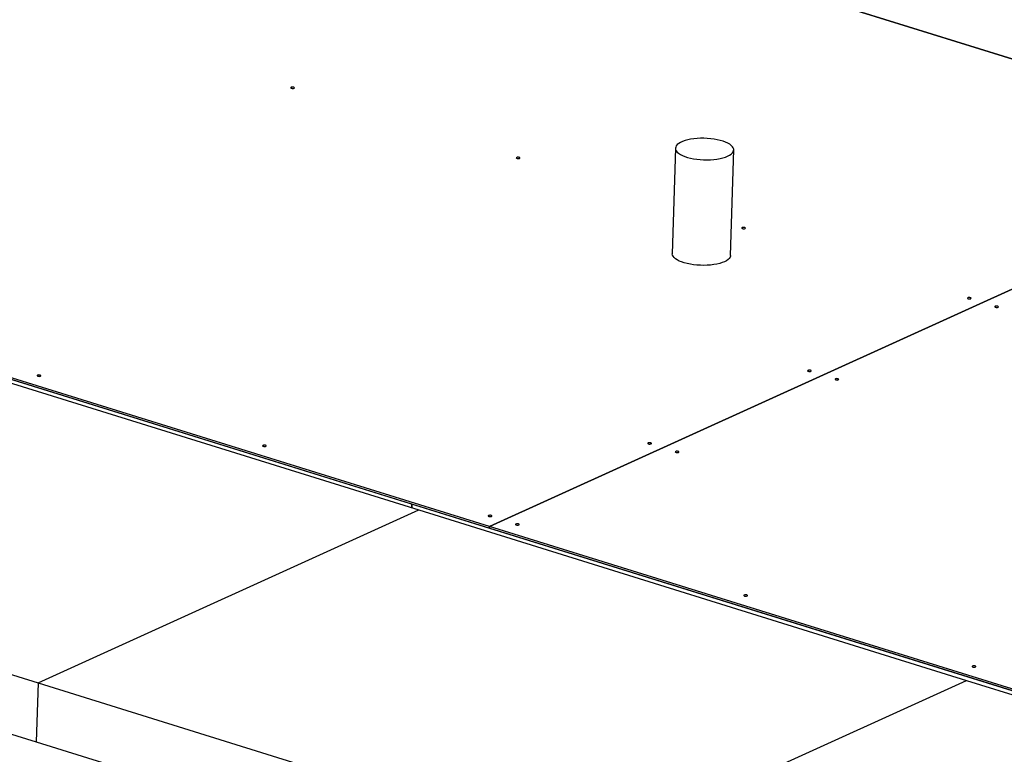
# Model space of a CAD drawing. Header units: millimetres. Extents: x 5 to 589, y 5 to 415.
# Tile 57 of 104: x 372 to 394, y 162 to 178. Entities that reach past the tile are written whole.
import ezdxf

# ---------------------------------------------------------------- set-up
doc = ezdxf.new("R2010")
doc.units = ezdxf.units.MM
doc.layers.add('TRAIT-FORT', color=4, linetype='Continuous', lineweight=25)

msp = doc.modelspace()

# ---------------------------------------------------------------- linework, layer by layer
at = {"layer": 'TRAIT-FORT', "color": 4, "linetype": 'Continuous', "lineweight": 25}
for p, q in [((375.38404, 183.26996), (400.32519, 175.51239)), ((400.32535, 175.51246), (375.38419, 183.27002)), ((400.32519, 175.51239), (382.47791, 167.40354)), ((382.47811, 167.40348), (400.32539, 175.51233)), ((386.50603, 175.60639), (386.43752, 173.31945)), ((387.70054, 173.28162), (387.76905, 175.56855)), ((357.53571, 175.12628), (382.47686, 167.36871)), ((380.79433, 167.89204), (357.53571, 175.12628)), ((382.47791, 167.40354), (357.53675, 175.16111)), ((369.063, 171.45929), (380.93975, 167.76521)), ((380.7919, 167.81119), (380.79433, 167.89204)), ((380.79472, 167.89192), (380.7923, 167.81107)), ((401.18273, 161.55054), (380.79472, 167.89192)), ((360.81105, 167.71004), (372.68779, 164.01596)), ((372.68779, 164.01596), (380.93975, 167.76521)), ((380.93975, 167.76521), (392.81649, 164.07113)), ((382.47686, 167.36871), (382.47791, 167.40354)), ((382.47707, 167.3688), (382.47686, 167.36871)), ((382.47811, 167.40348), (382.47706, 167.36865)), ((382.47706, 167.36865), (407.41802, 159.61114)), ((407.41906, 159.64597), (382.47811, 167.40348)), ((360.77279, 166.43307), (372.64953, 162.73899)), ((372.68779, 164.01596), (372.64953, 162.73899)), ((372.68779, 164.01596), (384.56453, 160.32188)), ((384.56453, 160.32188), (392.81649, 164.07113)), ((392.81649, 164.07113), (404.69323, 160.37705)), ((372.64953, 162.73899), (384.52628, 159.04491))]:
    msp.add_line(p, q, dxfattribs=at)
at = {"layer": 'TRAIT-FORT', "color": 4, "linetype": 'Continuous', "lineweight": 25, "flags": 128}
for points in [[(378.23809, 176.90665), (378.24502, 176.91164), (378.24608, 176.91738), (378.24109, 176.92297), (378.23083, 176.92759), (378.21685, 176.93051), (378.20129, 176.93131), (378.1865, 176.92984), (378.17475, 176.92635), (378.16782, 176.92136), (378.16677, 176.91562), (378.17175, 176.91002), (378.18202, 176.90541), (378.19599, 176.90248), (378.21156, 176.90169), (378.22634, 176.90315), (378.23809, 176.90665)], [(387.63779, 175.43188), (387.67987, 175.45369), (387.71434, 175.47737), (387.74071, 175.5026), (387.75862, 175.52903), (387.76781, 175.55627), (387.76815, 175.58395), (387.75963, 175.61168), (387.74239, 175.63907), (387.71665, 175.66574), (387.68279, 175.69131), (387.64127, 175.71542), (387.59268, 175.73773), (387.5377, 175.75794), (387.4771, 175.77575), (387.41174, 175.79092), (387.34253, 175.80323), (387.27044, 175.81251), (387.19648, 175.81864), (387.1217, 175.82152), (387.04714, 175.82111), (386.97385, 175.81743), (386.90285, 175.81051), (386.83515, 175.80047), (386.7717, 175.78744), (386.71338, 175.77159), (386.66102, 175.75317), (386.61534, 175.73242), (386.577, 175.70963), (386.54652, 175.68513), (386.52435, 175.65926), (386.51077, 175.63238), (386.506, 175.60487), (386.5101, 175.57711), (386.523, 175.5495), (386.54453, 175.52243), (386.57438, 175.49626), (386.61214, 175.47138), (386.65727, 175.44813), (386.70915, 175.42683), (386.76704, 175.40779), (386.83013, 175.39127), (386.89753, 175.3775), (386.96831, 175.36669), (387.04146, 175.35897), (387.11596, 175.35446), (387.19076, 175.35322), (387.26482, 175.35527), (387.33709, 175.36058), (387.40656, 175.36907), (387.47225, 175.38063), (387.53324, 175.39509), (387.58868, 175.41226), (387.63779, 175.43188)], [(383.12735, 175.38592), (383.13428, 175.39091), (383.13533, 175.39665), (383.13035, 175.40225), (383.12009, 175.40686), (383.10611, 175.40978), (383.09054, 175.41058), (383.07576, 175.40911), (383.06401, 175.40562), (383.05708, 175.40063), (383.05603, 175.39489), (383.06101, 175.38929), (383.07127, 175.38468), (383.08525, 175.38176), (383.10082, 175.38096), (383.1156, 175.38243), (383.12735, 175.38592)], [(388.01661, 173.86519), (388.02354, 173.87018), (388.02459, 173.87592), (388.01961, 173.88152), (388.00935, 173.88613), (387.99537, 173.88906), (387.9798, 173.88985), (387.96502, 173.88839), (387.95327, 173.88489), (387.94634, 173.8799), (387.94529, 173.87416), (387.95027, 173.86857), (387.96053, 173.86395), (387.97451, 173.86103), (387.99008, 173.86023), (388.00486, 173.8617), (388.01661, 173.86519)], [(387.56928, 173.14494), (387.52017, 173.12532), (387.46473, 173.10815), (387.40374, 173.09369), (387.33805, 173.08213), (387.26858, 173.07364), (387.19631, 173.06833), (387.12225, 173.06628), (387.04745, 173.06752), (386.97295, 173.07203), (386.8998, 173.07975), (386.82902, 173.09057), (386.76162, 173.10433), (386.69853, 173.12085), (386.64064, 173.13989), (386.58876, 173.16119), (386.54363, 173.18444), (386.50587, 173.20932), (386.47602, 173.23549), (386.45449, 173.26256), (386.44159, 173.29017), (386.43749, 173.31793), (386.43752, 173.31945)], [(387.70054, 173.28162), (387.6993, 173.26933), (387.69011, 173.24209), (387.6722, 173.21567), (387.64583, 173.19044), (387.61136, 173.16675), (387.56928, 173.14494)], [(392.90587, 172.34446), (392.9128, 172.34945), (392.91385, 172.35519), (392.90887, 172.36079), (392.89861, 172.3654), (392.88463, 172.36833), (392.86906, 172.36912), (392.85428, 172.36766), (392.84253, 172.36416), (392.8356, 172.35917), (392.83455, 172.35344), (392.83953, 172.34784), (392.84979, 172.34322), (392.86377, 172.3403), (392.87934, 172.3395), (392.89412, 172.34097), (392.90587, 172.34446)], [(393.49971, 172.15976), (393.50664, 172.16475), (393.50769, 172.17048), (393.5027, 172.17608), (393.49244, 172.1807), (393.47846, 172.18362), (393.4629, 172.18441), (393.44812, 172.18295), (393.43636, 172.17946), (393.42944, 172.17446), (393.42838, 172.16873), (393.43337, 172.16313), (393.44363, 172.15852), (393.45761, 172.15559), (393.47317, 172.1548), (393.48796, 172.15626), (393.49971, 172.15976)], [(389.44316, 170.77119), (389.45009, 170.77618), (389.45114, 170.78192), (389.44616, 170.78752), (389.4359, 170.79213), (389.42192, 170.79506), (389.40635, 170.79585), (389.39157, 170.79439), (389.37982, 170.79089), (389.37289, 170.7859), (389.37184, 170.78017), (389.37682, 170.77457), (389.38708, 170.76995), (389.40106, 170.76703), (389.41663, 170.76624), (389.43141, 170.7677), (389.44316, 170.77119)], [(372.73923, 170.66611), (372.74616, 170.67111), (372.74721, 170.67684), (372.74223, 170.68244), (372.73196, 170.68705), (372.71799, 170.68998), (372.70242, 170.69077), (372.68764, 170.68931), (372.67589, 170.68581), (372.66896, 170.68082), (372.6679, 170.67509), (372.67289, 170.66949), (372.68315, 170.66487), (372.69713, 170.66195), (372.71269, 170.66116), (372.72748, 170.66262), (372.73923, 170.66611)], [(390.037, 170.58649), (390.04393, 170.59148), (390.04498, 170.59721), (390.04, 170.60281), (390.02973, 170.60743), (390.01576, 170.61035), (390.00019, 170.61114), (389.98541, 170.60968), (389.97366, 170.60619), (389.96673, 170.6012), (389.96567, 170.59546), (389.97066, 170.58986), (389.98092, 170.58525), (389.9949, 170.58232), (390.01046, 170.58153), (390.02525, 170.58299), (390.037, 170.58649)], [(377.62849, 169.14538), (377.63542, 169.15038), (377.63647, 169.15611), (377.63148, 169.16171), (377.62122, 169.16632), (377.60724, 169.16925), (377.59168, 169.17004), (377.57689, 169.16858), (377.56514, 169.16509), (377.55821, 169.16009), (377.55716, 169.15436), (377.56215, 169.14876), (377.57241, 169.14415), (377.58639, 169.14122), (377.60195, 169.14043), (377.61674, 169.14189), (377.62849, 169.14538)], [(385.98045, 169.19792), (385.98738, 169.20292), (385.98844, 169.20865), (385.98345, 169.21425), (385.97319, 169.21886), (385.95921, 169.22179), (385.94365, 169.22258), (385.92886, 169.22112), (385.91711, 169.21762), (385.91018, 169.21263), (385.90913, 169.2069), (385.91411, 169.2013), (385.92438, 169.19668), (385.93835, 169.19376), (385.95392, 169.19297), (385.9687, 169.19443), (385.98045, 169.19792)], [(386.57429, 169.01322), (386.58122, 169.01821), (386.58227, 169.02394), (386.57729, 169.02954), (386.56703, 169.03416), (386.55305, 169.03708), (386.53748, 169.03788), (386.5227, 169.03641), (386.51095, 169.03292), (386.50402, 169.02793), (386.50297, 169.02219), (386.50795, 169.01659), (386.51821, 169.01198), (386.53219, 169.00905), (386.54776, 169.00826), (386.56254, 169.00972), (386.57429, 169.01322)], [(382.51775, 167.62465), (382.52467, 167.62965), (382.52573, 167.63538), (382.52074, 167.64098), (382.51048, 167.64559), (382.4965, 167.64852), (382.48094, 167.64931), (382.46615, 167.64785), (382.4544, 167.64436), (382.44747, 167.63936), (382.44642, 167.63363), (382.4514, 167.62803), (382.46167, 167.62342), (382.47565, 167.62049), (382.49121, 167.6197), (382.50599, 167.62116), (382.51775, 167.62465)], [(383.11158, 167.43995), (383.11851, 167.44494), (383.11956, 167.45068), (383.11458, 167.45628), (383.10432, 167.46089), (383.09034, 167.46382), (383.07477, 167.46461), (383.05999, 167.46315), (383.04824, 167.45965), (383.04131, 167.45466), (383.04026, 167.44892), (383.04524, 167.44333), (383.0555, 167.43871), (383.06948, 167.43579), (383.08505, 167.43499), (383.09983, 167.43646), (383.11158, 167.43995)], [(388.06022, 165.90075), (388.06715, 165.90574), (388.06821, 165.91148), (388.06322, 165.91708), (388.05296, 165.92169), (388.03898, 165.92462), (388.02342, 165.92541), (388.00863, 165.92395), (387.99688, 165.92045), (387.98995, 165.91546), (387.9889, 165.90972), (387.99388, 165.90413), (388.00415, 165.89951), (388.01812, 165.89659), (388.03369, 165.89579), (388.04847, 165.89726), (388.06022, 165.90075)], [(393.00887, 164.36155), (393.0158, 164.36654), (393.01685, 164.37228), (393.01186, 164.37788), (393.0016, 164.38249), (392.98762, 164.38542), (392.97206, 164.38621), (392.95728, 164.38475), (392.94552, 164.38125), (392.93859, 164.37626), (392.93754, 164.37052), (392.94253, 164.36493), (392.95279, 164.36031), (392.96677, 164.35739), (392.98233, 164.35659), (392.99712, 164.35806), (393.00887, 164.36155)]]:
    msp.add_lwpolyline(points, dxfattribs=at)

doc.saveas('drawing.dxf')
